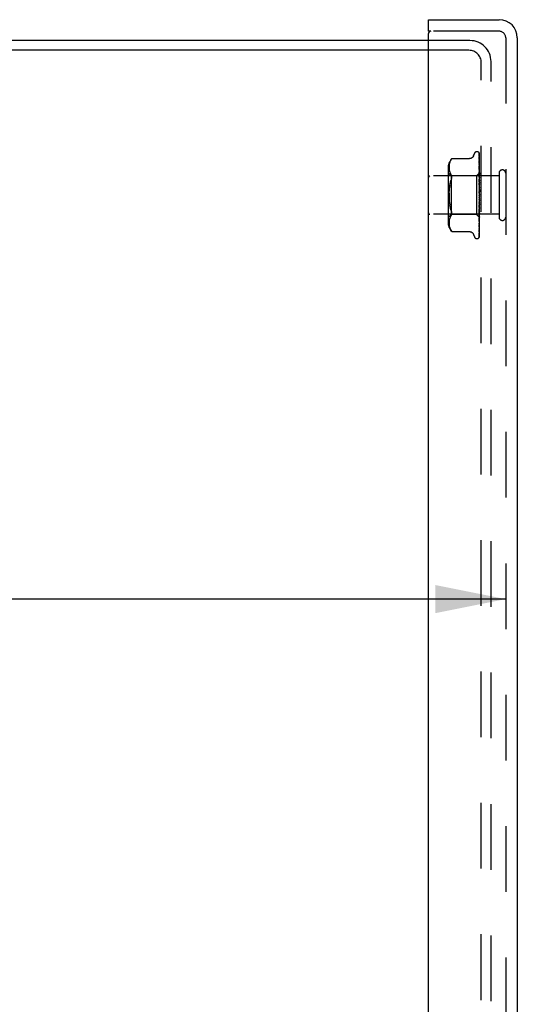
# Model space of a CAD drawing. Header units: inches. Extents: x 0 to 77.3, y 0 to 50.
# Tile 13 of 48: x 10.1 to 13.3, y 25.9 to 32.3. Entities that reach past the tile are written whole.
import ezdxf

# ---------------------------------------------------------------- set-up
doc = ezdxf.new("R2010")
doc.units = ezdxf.units.IN
doc.header["$LTSCALE"] = 4.25
doc.header["$MEASUREMENT"] = 0
doc.linetypes.add('HIDDEN', pattern=[0.2, 0.1, -0.1])
doc.layers.get('0').update_dxf_attribs({"linetype": 'CONTINUOUS'})
for name, color, linetype in [('DEFAULT_2', 8, 'HIDDEN'), ('DIMENSIONS', 7, 'CONTINUOUS'), ('FRONT_COVER', 7, 'CONTINUOUS')]:
    doc.layers.add(name, color=color, linetype=linetype)
doc.styles.get("Standard").update_dxf_attribs({"font": 'arial.ttf'})
doc.dimstyles.new('DIMSTYLE_1', dxfattribs={"dimtxt": 0.340909, "dimasz": 0.454545, "dimexe": 0.09, "dimexo": 0.07, "dimgap": 0.0375, "dimtad": 0, "dimtih": 1, "dimtoh": 1, "dimzin": 4, "dimdsep": 46, "dimtxsty": 'Standard', "dimblk": '_FILLED', "dimblk1": '_FILLED', "dimblk2": '_FILLED', "dimcen": 0.09, "dimadec": 3, "dimazin": 1, "dimtfac": 1, "dimtdec": 3, "dimtofl": 0, "dimtmove": 0, "dimatfit": 3, "dimldrblk": '_FILLED', "dimfxl": 0, "dimtolj": 1, "dimtzin": 4, "dimarcsym": 0})

# ---------------------------------------------------------------- blocks, each defined once
blk = doc.blocks.new('_FILLED')
at = {"color": 0, "linetype": 'ByBlock'}
blk.add_solid([(0, 0), (-1, 0.2), (-1, -0.2)], dxfattribs=at)
blk = doc.blocks.new('*D17')
at = {"layer": 'DIMENSIONS', "color": 2, "linetype": 'Continuous'}
for p, q in [((2.6471, 28.5209), (6.1732, 28.5209)), ((13.2391, 28.5209), (9.7129, 28.5209))]:
    blk.add_line(p, q, dxfattribs=at)
at = {"layer": 'DIMENSIONS', "color": 2, "linetype": 'Continuous', "xscale": 0.4545454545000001, "yscale": 0.4545454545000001, "zscale": 0.4545454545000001, "rotation": 180}
blk.add_blockref('_FILLED', (2.6471, 28.5209), dxfattribs=at)
at = {"layer": 'DIMENSIONS', "color": 2, "linetype": 'Continuous', "xscale": 0.4545454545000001, "yscale": 0.4545454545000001, "zscale": 0.4545454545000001}
blk.add_blockref('_FILLED', (13.2391, 28.5209), dxfattribs=at)
at = {"layer": 'DIMENSIONS', "color": 2, "linetype": 'Continuous', "insert": (7.9431, 28.6914), "char_height": 0.340909, "width": 3.198716, "attachment_point": 2, "line_spacing_factor": 0.9}
blk.add_mtext('10.59 USABLE\\PDEPTH', dxfattribs=at)

msp = doc.modelspace()

# ---------------------------------------------------------------- linework, layer by layer
at = {"color": 3, "linetype": 'Continuous'}
for p, q in [((12.739062, 32.134092), (3.261062, 32.134092)), ((12.739062, 32.071092), (3.287062, 32.071092))]:
    msp.add_line(p, q, dxfattribs=at)
at = {"layer": 'DEFAULT_2', "color": 8, "linetype": 'HIDDEN'}
for p, q in [((13.008062, 32.134092), (12.739062, 32.134092)), ((13.001062, 32.071092), (12.739062, 32.071092)), ((13.081062, 18.277092), (13.081062, 31.991092)), ((13.144062, 18.270092), (13.144062, 31.998092))]:
    msp.add_line(p, q, dxfattribs=at)
for centre, radius in [((13.008062, 31.998092), 0.136), ((13.001062, 31.991092), 0.08)]:
    msp.add_arc(centre, radius, 0, 90, dxfattribs=at)
at = {"layer": 'FRONT_COVER', "color": 7, "linetype": 'Continuous'}
for p, q in [((12.739062, 32.194092), (12.739062, 32.269092)), ((12.754062, 32.194092), (12.739062, 32.194092))]:
    msp.add_line(p, q, dxfattribs=at)
at = {"layer": 'FRONT_COVER', "color": 3, "linetype": 'Continuous'}
for p, q in [((12.739062, 32.269092), (13.197062, 32.269092)), ((12.739062, 18.089092), (12.739062, 32.179092)), ((13.314062, 32.152092), (13.314062, 18.116092))]:
    msp.add_line(p, q, dxfattribs=at)
at = {"layer": 'FRONT_COVER', "color": 8, "linetype": 'HIDDEN'}
for p, q in [((13.197062, 32.194092), (12.754062, 32.194092)), ((13.239062, 32.152092), (13.239062, 18.116092)), ((13.031429, 31.389334), (13.036904, 31.404376)), ((13.052566, 31.415342), (13.053395, 31.415342)), ((13.064234, 31.411148), (13.06431, 31.41105)), ((13.066419, 31.4065), (13.067419, 31.337664)), ((13.066419, 31.403434), (13.067728, 31.314249)), ((13.069062, 31.129517), (13.069062, 31.404357)), ((12.875322, 31.339997), (12.874196, 31.334516)), ((12.876824, 31.345419), (12.875301, 31.339909)), ((12.878788, 31.350835), (12.876802, 31.34535)), ((12.881263, 31.35616), (12.878768, 31.350787)), ((12.884334, 31.361281), (12.881249, 31.356133)), ((12.884326, 31.361269), (12.887973, 31.366235)), ((12.890469, 31.369114), (12.891076, 31.369783)), ((12.891411, 31.370143), (12.890878, 31.369567)), ((12.891411, 31.370143), (13.00393, 31.370143)), ((13.066408, 31.358074), (13.06642, 31.357903)), ((13.066419, 31.399713), (13.067419, 31.33243)), ((13.066419, 31.390627), (13.06742, 31.326118)), ((13.066419, 31.368539), (13.067094, 31.329047)), ((13.066419, 31.357908), (13.067729, 31.283041)), ((12.867038, 31.313685), (12.867038, 30.9545)), ((12.887038, 31.259342), (12.867038, 31.279342)), ((12.872639, 31.319279), (12.872559, 31.314316)), ((12.872559, 31.314415), (12.872645, 31.309533)), ((12.872927, 31.324237), (12.872635, 31.31917)), ((12.872642, 31.309616), (12.872933, 31.304711)), ((12.87343, 31.329368), (12.872918, 31.324122)), ((12.872928, 31.304777), (12.873417, 31.299735)), ((12.873411, 31.299783), (12.874181, 31.294597)), ((12.874214, 31.33462), (12.873416, 31.329255)), ((12.874176, 31.294629), (12.875287, 31.289191)), ((12.875279, 31.289219), (12.8768, 31.283684)), ((12.876791, 31.283714), (12.878806, 31.278166)), ((12.878793, 31.278197), (12.881317, 31.272766)), ((13.069062, 31.278343), (13.050061, 31.259342)), ((13.066501, 31.337592), (13.06642, 31.337978)), ((13.06642, 31.337967), (13.067094, 31.303753)), ((13.06642, 31.324396), (13.067729, 31.260482)), ((13.066427, 31.324306), (13.06642, 31.324391)), ((13.06642, 31.300009), (13.067095, 31.27231)), ((13.066421, 31.283986), (13.067421, 31.245387)), ((13.066436, 31.283752), (13.066421, 31.283983)), ((13.067204, 31.275948), (13.066436, 31.283745)), ((13.067094, 31.329047), (13.067729, 31.291303)), ((13.067094, 31.303753), (13.067729, 31.27103)), ((13.068051, 31.267117), (13.067204, 31.275948)), ((13.067419, 31.337664), (13.068276, 31.277407)), ((13.067419, 31.33243), (13.068276, 31.273572)), ((13.067728, 31.314249), (13.068276, 31.276056)), ((13.067729, 31.291303), (13.068276, 31.258175)), ((13.067729, 31.283041), (13.068276, 31.251077)), ((13.068275, 31.277406), (13.068299, 31.277405)), ((13.068275, 31.276056), (13.068299, 31.276158)), ((13.069062, 31.299406), (13.068449, 31.305557)), ((13.196062, 31.276092), (13.196062, 30.992092)), ((13.196062, 31.258092), (12.749062, 31.258092)), ((12.881302, 31.272794), (12.884377, 31.267662)), ((12.884368, 31.267679), (12.887973, 31.262793)), ((12.887038, 31.259342), (12.887038, 31.008842)), ((13.050061, 31.259342), (12.887038, 31.259342)), ((13.050061, 31.259342), (13.050061, 31.008842)), ((13.066422, 31.256021), (13.067097, 31.23584)), ((13.06644, 31.237846), (13.066423, 31.238133)), ((13.066423, 31.238117), (13.068279, 31.187472)), ((13.067638, 31.224663), (13.066441, 31.237842)), ((13.067095, 31.27231), (13.06773, 31.24579)), ((13.067097, 31.23584), (13.067731, 31.216483)), ((13.067421, 31.245387), (13.068277, 31.211773)), ((13.069062, 31.208579), (13.067638, 31.224663)), ((13.067729, 31.27103), (13.068276, 31.242288)), ((13.067729, 31.260482), (13.068276, 31.233226)), ((13.06773, 31.24579), (13.068277, 31.222474)), ((13.067731, 31.216483), (13.068278, 31.199435)), ((13.069062, 31.256188), (13.068051, 31.267117)), ((13.068275, 31.273571), (13.068299, 31.273472)), ((13.068275, 31.269567), (13.068299, 31.269776)), ((13.068275, 31.264688), (13.068299, 31.264501)), ((13.068275, 31.258175), (13.068299, 31.25849)), ((13.068276, 31.251077), (13.068299, 31.250818)), ((13.068276, 31.233225), (13.068299, 31.232915)), ((13.068276, 31.222474), (13.068299, 31.223002)), ((13.068277, 31.242288), (13.068299, 31.242709)), ((13.068277, 31.211773), (13.068299, 31.211441)), ((13.068679, 31.26097), (13.068299, 31.258491)), ((13.068679, 31.248492), (13.068299, 31.250818)), ((13.069062, 31.248883), (13.068299, 31.242709)), ((13.069062, 31.226814), (13.068299, 31.232915)), ((13.069062, 31.230276), (13.068299, 31.223002)), ((13.069062, 31.263341), (13.068679, 31.26097)), ((13.069062, 31.246051), (13.068679, 31.248492)), ((12.875352, 31.185269), (12.877015, 31.197089)), ((12.877013, 31.197076), (12.87913, 31.208338)), ((13.066429, 31.207528), (13.067103, 31.195599)), ((13.066433, 31.188352), (13.066443, 31.188226)), ((13.066433, 31.188352), (13.068289, 31.161107)), ((13.066443, 31.18823), (13.069062, 31.158298)), ((13.067103, 31.195599), (13.067737, 31.184108)), ((13.067737, 31.184108), (13.068284, 31.173949)), ((13.068278, 31.199435), (13.068299, 31.200081)), ((13.068279, 31.187472), (13.068299, 31.187172)), ((13.068289, 31.161106), (13.068299, 31.160984)), ((13.069062, 31.204225), (13.068299, 31.211441)), ((13.069062, 31.208192), (13.068299, 31.200081)), ((13.069062, 31.179102), (13.068299, 31.187172)), ((13.069062, 31.183431), (13.068299, 31.174775)), ((13.069062, 31.152351), (13.068299, 31.160983)), ((13.069062, 31.156886), (13.068299, 31.147999)), ((13.068282, 31.09368), (13.066426, 31.054558)), ((13.067117, 31.09376), (13.066444, 31.086147)), ((13.067051, 31.061628), (13.069062, 31.084529)), ((13.06775, 31.101139), (13.067117, 31.09376)), ((13.068295, 31.107694), (13.06775, 31.101139)), ((13.068282, 31.09368), (13.068299, 31.093925)), ((13.069062, 31.124941), (13.068299, 31.133823)), ((13.069062, 31.129517), (13.068299, 31.12072)), ((13.069062, 31.097862), (13.068299, 31.106673)), ((13.069062, 31.102314), (13.068299, 31.093925)), ((13.069062, 30.864428), (13.069062, 31.124941)), ((12.87913, 31.059847), (12.877013, 31.071108)), ((13.068278, 31.068256), (13.066421, 31.006548)), ((13.067098, 31.052073), (13.066424, 31.035944)), ((13.066426, 31.054548), (13.066442, 31.054792)), ((13.068277, 31.04528), (13.067095, 30.992702)), ((13.06773, 31.036601), (13.067096, 31.013558)), ((13.067733, 31.067568), (13.067098, 31.052073)), ((13.068276, 31.02554), (13.06742, 30.979189)), ((13.067637, 31.019595), (13.068455, 31.02855)), ((13.068276, 31.035354), (13.067729, 31.009206)), ((13.068277, 31.056874), (13.06773, 31.036601)), ((13.06828, 31.081234), (13.067733, 31.067568)), ((13.068276, 31.04528), (13.068299, 31.045605)), ((13.068276, 31.035354), (13.068299, 31.03488)), ((13.068276, 31.02554), (13.068299, 31.025827)), ((13.068277, 31.068256), (13.068299, 31.068581)), ((13.068277, 31.056875), (13.068299, 31.056291)), ((13.068279, 31.081234), (13.068299, 31.080514)), ((13.069062, 31.072092), (13.068299, 31.080514)), ((13.069062, 31.076259), (13.068299, 31.068581)), ((13.069062, 31.048563), (13.068299, 31.056291)), ((13.069062, 31.052295), (13.068299, 31.045605)), ((13.069062, 31.028125), (13.068299, 31.03488)), ((13.069062, 31.031287), (13.068299, 31.025827)), ((13.068455, 31.02855), (13.069062, 31.035356)), ((13.196062, 31.010092), (12.749062, 31.010092)), ((12.887038, 31.008842), (12.867038, 30.988842)), ((12.872645, 30.958652), (12.872559, 30.95377)), ((12.872933, 30.963474), (12.872642, 30.958568)), ((12.873411, 30.968402), (12.874176, 30.973556)), ((12.875287, 30.978994), (12.874176, 30.973556)), ((12.8768, 30.9845), (12.875279, 30.978965)), ((12.878806, 30.990018), (12.876791, 30.984471)), ((12.881317, 30.995418), (12.878793, 30.989988)), ((12.884377, 31.000523), (12.881302, 30.99539)), ((12.884368, 31.000506), (12.887973, 31.005391)), ((13.050061, 31.008842), (12.887038, 31.008842)), ((12.89128, 31.013657), (12.890884, 31.011371)), ((13.068865, 30.990039), (13.050061, 31.008842)), ((13.067095, 30.992702), (13.06642, 30.963216)), ((13.067095, 30.97945), (13.06642, 30.948352)), ((13.06742, 30.979189), (13.06642, 30.926089)), ((13.067096, 31.013558), (13.066421, 30.989509)), ((13.066421, 30.963221), (13.066432, 30.963391)), ((13.066422, 31.006544), (13.066438, 31.006815)), ((13.066433, 30.963399), (13.067201, 30.970781)), ((13.066439, 31.006821), (13.067637, 31.019595)), ((13.067729, 31.009206), (13.067095, 30.97945)), ((13.068276, 30.992051), (13.067419, 30.932222)), ((13.068276, 31.017423), (13.06742, 30.969045)), ((13.068276, 31.009737), (13.06742, 30.956931)), ((13.068276, 30.994741), (13.06742, 30.936462)), ((13.068275, 31.003722), (13.068299, 31.00346)), ((13.068275, 30.99844), (13.068299, 30.998584)), ((13.068275, 30.994741), (13.068299, 30.994586)), ((13.068275, 30.992052), (13.068299, 30.992103)), ((13.068275, 30.990804), (13.068299, 30.990754)), ((13.068276, 31.017424), (13.068299, 31.017055)), ((13.068276, 31.009737), (13.068282, 31.009843)), ((13.068282, 31.009843), (13.068299, 31.009963)), ((13.068679, 31.014236), (13.068299, 31.017055)), ((13.068552, 31.011253), (13.068299, 31.009963)), ((13.068452, 30.983316), (13.069062, 30.989737)), ((13.068807, 31.012597), (13.068552, 31.011253)), ((13.069062, 31.011517), (13.068679, 31.014236)), ((13.069062, 31.013994), (13.068807, 31.012597)), ((13.069062, 30.989859), (13.068864, 30.990039)), ((12.872559, 30.953868), (12.872639, 30.948905)), ((12.872635, 30.949014), (12.872927, 30.943947)), ((12.872918, 30.944062), (12.87343, 30.938817)), ((12.873416, 30.938929), (12.874214, 30.933564)), ((12.874196, 30.933668), (12.875322, 30.928187)), ((12.875301, 30.928276), (12.876824, 30.922765)), ((12.876802, 30.922835), (12.878788, 30.917349)), ((12.878768, 30.917397), (12.881263, 30.912024)), ((12.881249, 30.912052), (12.884334, 30.906903)), ((12.884326, 30.906915), (12.887973, 30.901949)), ((12.887973, 30.901949), (12.884334, 30.906903)), ((12.889019, 30.900721), (12.887973, 30.901949)), ((12.890555, 30.89897), (12.889879, 30.899729)), ((12.891411, 30.898042), (12.891324, 30.898139)), ((12.891411, 30.898042), (13.003935, 30.898042)), ((13.06642, 30.896499), (13.066392, 30.896146)), ((13.06642, 30.913931), (13.066417, 30.913858)), ((13.06742, 30.956931), (13.066419, 30.896494)), ((13.06742, 30.936462), (13.066419, 30.869957)), ((13.067419, 30.932222), (13.066419, 30.863853)), ((13.06642, 30.926088), (13.066419, 30.926066)), ((13.06642, 30.926075), (13.067191, 30.932438)), ((13.031429, 30.878851), (13.036904, 30.863808)), ((13.052566, 30.852842), (13.053395, 30.852842)), ((13.065986, 30.86172), (13.065941, 30.861614))]:
    msp.add_line(p, q, dxfattribs=at)
for points in [[(13.069062, 31.404357), (13.068531, 31.405646), (13.067942, 31.406799), (13.067315, 31.407823), (13.066683, 31.408708), (13.066073, 31.409455), (13.065515, 31.410061), (13.065038, 31.410526), (13.064661, 31.410859), (13.064408, 31.411059), (13.064268, 31.41115), (13.064234, 31.411148)], [(13.065202, 31.4101), (13.065277, 31.409999), (13.065479, 31.409698), (13.065692, 31.409332), (13.0659, 31.408903), (13.066087, 31.40842), (13.066242, 31.407894), (13.066352, 31.407332), (13.066411, 31.406746), (13.06642, 31.406496)], [(13.069062, 31.400932), (13.068625, 31.402583), (13.068163, 31.404074), (13.067661, 31.405471), (13.067112, 31.406793), (13.066495, 31.408055), (13.065782, 31.409268), (13.065205, 31.410094)], [(13.066092, 31.405478), (13.065927, 31.405724), (13.065828, 31.405876), (13.065806, 31.40591), (13.065851, 31.405831), (13.065946, 31.405636), (13.066074, 31.405326), (13.066212, 31.4049), (13.066329, 31.404387), (13.066402, 31.40382), (13.06642, 31.403432)], [(13.069062, 31.399828), (13.068922, 31.400216), (13.068648, 31.400908), (13.068357, 31.401569), (13.068055, 31.402196), (13.067746, 31.402789), (13.067437, 31.403346), (13.067132, 31.403865), (13.066836, 31.404344), (13.066559, 31.404776), (13.066306, 31.405159), (13.066092, 31.405478)], [(12.890473, 31.36912), (12.889954, 31.368541), (12.889356, 31.367859), (12.887973, 31.366235)], [(12.889095, 31.367559), (12.889606, 31.368146), (12.89007, 31.368669)], [(12.891266, 31.369987), (12.891377, 31.370105), (12.891411, 31.370143)], [(13.031429, 31.389334), (13.030708, 31.387542), (13.029915, 31.385887), (13.028993, 31.384241), (13.027943, 31.382623), (13.026762, 31.381046), (13.025452, 31.379528), (13.024011, 31.378074), (13.022437, 31.376693), (13.020728, 31.375401), (13.018883, 31.374214), (13.016904, 31.373145), (13.014798, 31.372209), (13.012569, 31.371423), (13.010226, 31.370811), (13.007774, 31.370386), (13.005218, 31.370168), (13.00402, 31.370143)], [(13.069062, 31.388319), (13.068767, 31.390003), (13.068363, 31.392122), (13.067941, 31.394166), (13.067501, 31.396136), (13.067043, 31.398033), (13.066566, 31.39985), (13.066217, 31.401092)], [(13.066219, 31.40109), (13.066282, 31.400852), (13.066379, 31.400309), (13.06642, 31.399708)], [(13.066261, 31.39173), (13.066245, 31.391766), (13.066247, 31.391761), (13.06629, 31.39162), (13.066353, 31.391339), (13.066406, 31.390926), (13.06642, 31.390627)], [(13.067069, 31.390178), (13.066586, 31.391083), (13.066414, 31.391416), (13.066299, 31.391649), (13.066261, 31.39173)], [(13.069062, 31.366666), (13.06881, 31.368552), (13.068418, 31.37133), (13.068009, 31.374076), (13.067585, 31.376781), (13.067147, 31.379448), (13.066694, 31.382068), (13.066364, 31.383898)], [(13.066365, 31.383902), (13.066399, 31.383663), (13.06642, 31.383313)], [(13.066486, 31.368599), (13.066444, 31.368716), (13.066395, 31.368869), (13.06639, 31.368883), (13.066409, 31.368748), (13.06642, 31.368541)], [(13.069062, 31.336677), (13.068828, 31.338786), (13.068439, 31.342153), (13.068034, 31.345533), (13.067615, 31.348914), (13.067182, 31.352297), (13.066734, 31.355675), (13.066409, 31.358064)], [(13.066419, 31.383319), (13.067728, 31.300205), (13.068021, 31.281292), (13.068276, 31.264688)], [(13.067573, 31.36622), (13.066972, 31.367487), (13.066733, 31.368008), (13.066555, 31.368425), (13.066486, 31.368599)], [(13.069062, 31.385772), (13.068842, 31.386385), (13.068558, 31.3871), (13.06826, 31.387788), (13.067955, 31.388441), (13.06765, 31.389061), (13.067352, 31.389643), (13.067069, 31.390178)], [(13.069062, 31.362693), (13.068987, 31.362908), (13.068644, 31.363813), (13.068283, 31.364674), (13.067922, 31.365478), (13.067573, 31.36622)], [(13.068232, 31.295068), (13.067575, 31.296499), (13.067272, 31.297183), (13.067002, 31.297833), (13.066776, 31.298442), (13.066605, 31.298982), (13.066493, 31.299438), (13.066437, 31.299789), (13.066421, 31.300013)], [(13.068449, 31.305557), (13.068046, 31.309459), (13.067628, 31.313406), (13.067197, 31.317395), (13.066427, 31.324298)], [(13.067473, 31.335163), (13.067172, 31.335837), (13.066909, 31.336452), (13.066694, 31.337002), (13.066543, 31.337449), (13.066501, 31.337592)], [(13.06742, 31.326118), (13.068021, 31.28655), (13.068276, 31.269568)], [(13.069062, 31.331427), (13.068843, 31.332016), (13.068497, 31.33287), (13.068145, 31.333682), (13.067473, 31.335163)], [(13.069062, 31.293111), (13.068888, 31.293554), (13.068565, 31.294321), (13.068232, 31.295068)], [(13.069062, 31.2783), (13.068789, 31.278012), (13.068573, 31.277779), (13.068413, 31.277599), (13.068314, 31.277475), (13.068276, 31.27741), (13.068275, 31.277406)], [(13.069062, 31.276362), (13.068789, 31.276183), (13.068573, 31.276062), (13.068413, 31.275999), (13.068314, 31.275994), (13.068276, 31.276047), (13.068275, 31.276056)], [(13.069062, 31.27789), (13.06887, 31.277506), (13.068679, 31.277089), (13.068488, 31.276639), (13.068299, 31.276158)], [(13.069062, 31.277454), (13.06887, 31.277492), (13.068679, 31.277497), (13.068488, 31.277467), (13.068299, 31.277405)], [(12.879125, 31.20832), (12.881668, 31.2189), (12.884614, 31.228614)], [(12.887973, 31.237534), (12.88461, 31.228601), (12.881663, 31.21888)], [(12.887973, 31.237534), (12.889236, 31.240827), (12.890208, 31.243948), (12.890884, 31.246849), (12.89128, 31.249567), (12.891414, 31.252117), (12.89128, 31.254527), (12.890884, 31.256813), (12.890208, 31.258968), (12.889236, 31.260985), (12.887973, 31.262793)], [(13.069062, 31.24915), (13.068702, 31.249957), (13.068356, 31.250679), (13.068002, 31.251397), (13.067654, 31.252116), (13.067323, 31.252834), (13.067026, 31.253547), (13.066779, 31.254231), (13.066594, 31.254872), (13.066479, 31.255444), (13.066427, 31.255923), (13.066422, 31.256031)], [(13.069062, 31.275026), (13.068789, 31.274639), (13.068573, 31.274302), (13.068413, 31.274011), (13.068314, 31.273773), (13.068276, 31.273594), (13.068275, 31.273571)], [(13.069062, 31.269282), (13.068789, 31.269219), (13.068573, 31.269215), (13.068413, 31.269271), (13.068314, 31.269385), (13.068275, 31.269567)], [(13.069062, 31.266659), (13.068789, 31.266187), (13.068573, 31.265757), (13.068413, 31.265367), (13.068314, 31.265024), (13.068276, 31.264736), (13.068275, 31.264688)], [(13.069062, 31.257315), (13.068789, 31.25737), (13.068573, 31.257484), (13.068413, 31.257657), (13.068314, 31.257885), (13.068275, 31.258175)], [(13.069062, 31.2535), (13.068789, 31.25296), (13.068573, 31.252454), (13.068413, 31.251978), (13.068314, 31.251541), (13.068276, 31.251156), (13.068276, 31.251077)], [(13.069062, 31.236026), (13.068789, 31.235437), (13.068573, 31.234873), (13.068413, 31.234328), (13.068314, 31.233814), (13.068276, 31.233345), (13.068276, 31.233225)], [(13.069062, 31.220615), (13.068789, 31.220896), (13.068573, 31.221228), (13.068413, 31.221613), (13.068314, 31.222041), (13.068276, 31.222474)], [(13.069062, 31.214867), (13.068789, 31.214252), (13.068573, 31.21365), (13.068413, 31.213055), (13.068314, 31.212483), (13.068276, 31.211947), (13.068277, 31.211773)], [(13.069062, 31.240895), (13.068788, 31.241069), (13.068571, 31.241295), (13.068413, 31.241575), (13.068315, 31.241905), (13.068277, 31.242288)], [(13.069062, 31.271837), (13.06887, 31.272296), (13.068679, 31.272722), (13.068488, 31.273114), (13.068299, 31.273472)], [(13.069062, 31.273128), (13.06887, 31.272335), (13.068679, 31.271513), (13.068488, 31.270659), (13.068299, 31.269776)], [(13.069062, 31.261242), (13.06887, 31.262105), (13.068679, 31.262936), (13.068488, 31.263735), (13.068299, 31.264501)], [(12.875351, 31.082922), (12.874099, 31.095223), (12.87323, 31.107934), (12.872726, 31.120922), (12.872554, 31.134087), (12.872726, 31.147253), (12.87323, 31.160245), (12.874099, 31.172962)], [(12.877013, 31.197076), (12.875351, 31.185262), (12.874099, 31.172961), (12.87323, 31.160251)], [(13.0683, 31.191311), (13.06827, 31.191519), (13.068197, 31.191668), (13.06808, 31.191757), (13.067925, 31.191782), (13.067737, 31.191739), (13.067527, 31.191625), (13.067306, 31.191442), (13.067084, 31.191182), (13.066874, 31.19084), (13.06669, 31.19042), (13.066544, 31.189925), (13.066452, 31.189379), (13.066419, 31.188812), (13.066433, 31.188352)], [(13.067986, 31.203136), (13.06767, 31.203717), (13.06736, 31.204329), (13.067068, 31.20498), (13.066813, 31.205657), (13.066608, 31.206359), (13.066478, 31.20704), (13.066428, 31.207552)], [(13.06829, 31.152123), (13.068122, 31.152345), (13.067939, 31.152595), (13.06774, 31.15288), (13.067526, 31.153211), (13.067299, 31.1536), (13.067067, 31.154058), (13.066845, 31.154586), (13.066648, 31.155192), (13.066531, 31.155698)], [(13.066557, 31.155563), (13.066873, 31.15406), (13.067207, 31.152429), (13.067526, 31.150833), (13.067831, 31.149268), (13.068122, 31.147731), (13.068374, 31.146362)], [(13.069062, 31.201174), (13.068918, 31.201457), (13.068614, 31.202022), (13.067986, 31.203136)], [(13.069062, 31.190789), (13.068789, 31.190169), (13.068573, 31.189551), (13.068413, 31.188929), (13.068314, 31.188319), (13.068276, 31.187735), (13.068279, 31.187472)], [(13.068283, 31.173949), (13.068276, 31.174177), (13.068299, 31.174775)], [(13.069062, 31.164662), (13.068789, 31.164059), (13.068573, 31.163447), (13.068413, 31.162821), (13.068314, 31.162194), (13.068276, 31.161584), (13.068289, 31.161106)], [(13.069062, 31.197208), (13.068789, 31.197589), (13.068573, 31.198013), (13.068413, 31.198485), (13.068314, 31.198992), (13.068278, 31.199435)], [(13.069062, 31.171519), (13.068789, 31.171986), (13.068573, 31.172488), (13.068413, 31.17303), (13.068314, 31.173597), (13.068283, 31.173949)], [(13.069062, 31.151047), (13.068925, 31.151257), (13.068751, 31.151508), (13.068595, 31.151719), (13.06829, 31.152123)], [(12.872726, 31.147263), (12.872554, 31.134097), (12.872726, 31.120931), (12.87323, 31.107939), (12.874099, 31.095223), (12.875352, 31.082916), (12.877015, 31.071096)], [(13.06644, 31.086093), (13.066533, 31.086784), (13.066701, 31.08747), (13.066931, 31.088142), (13.067198, 31.08876), (13.067485, 31.089326), (13.067777, 31.089838), (13.068065, 31.090311), (13.068628, 31.091202)], [(13.068375, 31.146362), (13.068314, 31.146775), (13.068276, 31.147383), (13.068299, 31.147999)], [(13.069062, 31.13743), (13.068789, 31.136866), (13.068573, 31.136283), (13.068413, 31.135674), (13.068314, 31.135054), (13.068276, 31.13444), (13.068299, 31.133823)], [(13.069062, 31.117062), (13.068789, 31.117647), (13.068573, 31.118248), (13.068413, 31.118868), (13.068314, 31.119494), (13.068276, 31.120109), (13.068299, 31.12072)], [(13.068295, 31.107694), (13.068276, 31.107283), (13.068299, 31.106673)], [(13.069062, 31.090261), (13.068789, 31.090875), (13.068573, 31.091493), (13.068413, 31.09212), (13.068314, 31.09274), (13.068276, 31.09334), (13.068282, 31.09368)], [(13.069062, 31.110077), (13.068789, 31.109573), (13.068573, 31.109039), (13.068413, 31.10847), (13.068314, 31.10788), (13.068295, 31.107694)], [(13.069062, 31.144478), (13.068789, 31.145014), (13.068573, 31.145575), (13.068413, 31.146167), (13.068375, 31.146362)], [(13.068628, 31.091202), (13.068904, 31.091658), (13.069062, 31.091934)], [(12.887973, 31.03065), (12.88461, 31.039583), (12.881663, 31.049304), (12.879125, 31.059865)], [(12.87913, 31.059847), (12.881668, 31.049284), (12.884614, 31.03957), (12.887973, 31.03065)], [(12.89128, 31.013657), (12.891414, 31.016067), (12.89128, 31.018618), (12.890884, 31.021336), (12.890208, 31.024236), (12.889236, 31.027357), (12.887973, 31.03065)], [(13.066424, 31.03593), (13.066428, 31.036), (13.06649, 31.036582), (13.066628, 31.037245), (13.066841, 31.037949), (13.067107, 31.038648), (13.067411, 31.039338), (13.067734, 31.040002), (13.068065, 31.040646), (13.068395, 31.041278), (13.068717, 31.041909), (13.069026, 31.042552), (13.069062, 31.042631)], [(13.066443, 31.054809), (13.066604, 31.056618), (13.067051, 31.061628)], [(13.069062, 31.065044), (13.068789, 31.065664), (13.068573, 31.066277), (13.068413, 31.066888), (13.068314, 31.067482), (13.068276, 31.068044), (13.068277, 31.068256)], [(13.069062, 31.042322), (13.068789, 31.042927), (13.068573, 31.043513), (13.068413, 31.044085), (13.068314, 31.04463), (13.068276, 31.045135), (13.068276, 31.04528)], [(13.069062, 31.03699), (13.068789, 31.036762), (13.068573, 31.036482), (13.068413, 31.036146), (13.068314, 31.035763), (13.068276, 31.035354)], [(13.069062, 31.022918), (13.068789, 31.023485), (13.068573, 31.024022), (13.068413, 31.024535), (13.068314, 31.025012), (13.068276, 31.025442), (13.068276, 31.02554)], [(13.069062, 31.058933), (13.068789, 31.0586), (13.068573, 31.058221), (13.068413, 31.05779), (13.068314, 31.05732), (13.068277, 31.056875)], [(13.069062, 31.083592), (13.068789, 31.083166), (13.068573, 31.082701), (13.068413, 31.082192), (13.068314, 31.081652), (13.068279, 31.081234)], [(12.874181, 30.973588), (12.873417, 30.968449), (12.872928, 30.963407)], [(12.887973, 31.005391), (12.889236, 31.007199), (12.890208, 31.009217), (12.890884, 31.011371)], [(13.068276, 31.003722), (13.067094, 30.92909), (13.06675, 30.907815), (13.066419, 30.887483)], [(13.068276, 30.998439), (13.067094, 30.919583), (13.06675, 30.89705), (13.066419, 30.875497)], [(13.068276, 30.990803), (13.067094, 30.908137), (13.06675, 30.884543), (13.066419, 30.861984)], [(13.06742, 30.969045), (13.06675, 30.932021), (13.066419, 30.913932)], [(13.066422, 30.989506), (13.066447, 30.989838), (13.066531, 30.990334), (13.066689, 30.990935), (13.066919, 30.991611), (13.06721, 30.992341), (13.067543, 30.993098), (13.067904, 30.993873), (13.068275, 30.99466), (13.068643, 30.995459), (13.068995, 30.996278), (13.069062, 30.996445)], [(13.067201, 30.970781), (13.067632, 30.975023), (13.068452, 30.983316)], [(13.069062, 31.004298), (13.068789, 31.004302), (13.068573, 31.004247), (13.068413, 31.004132), (13.068314, 31.00396), (13.068275, 31.003722)], [(13.069062, 30.99672), (13.068789, 30.997151), (13.068573, 30.997536), (13.068413, 30.997879), (13.068314, 30.99817), (13.068276, 30.998405), (13.068275, 30.99844)], [(13.069062, 30.994732), (13.068789, 30.994853), (13.068573, 30.994915), (13.068413, 30.994919), (13.068314, 30.994865), (13.068275, 30.994741)], [(13.069062, 30.990873), (13.068789, 30.991212), (13.068573, 30.991498), (13.068413, 30.991735), (13.068314, 30.991916), (13.068276, 30.992039), (13.068275, 30.992052)], [(13.069062, 30.990202), (13.068789, 30.990436), (13.068573, 30.990614), (13.068413, 30.990736), (13.068314, 30.990801), (13.068276, 30.990807), (13.068275, 30.990804)], [(13.069062, 31.018556), (13.068789, 31.018442), (13.068573, 31.018272), (13.068413, 31.018042), (13.068314, 31.017759), (13.068276, 31.017424)], [(13.069062, 31.007532), (13.068808, 31.008002), (13.068602, 31.008441), (13.068444, 31.00885), (13.068337, 31.009223), (13.068283, 31.009553), (13.068276, 31.009737)], [(13.069062, 30.99934), (13.06887, 31.000327), (13.068679, 31.001342), (13.068488, 31.002387), (13.068299, 31.00346)], [(13.069062, 31.001042), (13.06887, 31.000378), (13.068679, 30.999747), (13.068488, 30.999149), (13.068299, 30.998584)], [(13.069062, 30.992032), (13.06887, 30.992623), (13.068679, 30.993246), (13.068488, 30.9939), (13.068299, 30.994586)], [(13.069062, 30.992899), (13.06887, 30.99265), (13.068679, 30.992434), (13.068488, 30.992252), (13.068299, 30.992103)], [(13.068864, 30.990039), (13.068679, 30.99024), (13.068488, 30.990481), (13.068299, 30.990754)], [(12.887973, 30.901949), (12.88902, 30.900719), (12.889881, 30.899728)], [(12.890557, 30.898969), (12.89104, 30.898443), (12.891324, 30.898139)], [(13.004021, 30.898042), (13.005219, 30.898017), (13.007775, 30.897798), (13.010227, 30.897373), (13.012569, 30.896761), (13.014799, 30.895976), (13.016904, 30.895039), (13.018883, 30.89397), (13.020728, 30.892783), (13.022438, 30.891491), (13.024012, 30.89011), (13.025452, 30.888656), (13.026762, 30.887138), (13.027944, 30.885561), (13.028993, 30.883943), (13.029915, 30.882297), (13.030708, 30.880642), (13.031429, 30.87885)], [(13.066392, 30.896154), (13.066719, 30.898271), (13.067168, 30.901281), (13.067603, 30.904317), (13.068024, 30.907372), (13.068431, 30.910446), (13.06882, 30.913531), (13.069062, 30.91553)], [(13.066417, 30.913858), (13.066416, 30.913836), (13.066413, 30.913804), (13.066434, 30.913902), (13.066499, 30.914126), (13.066622, 30.914473), (13.066807, 30.914932), (13.067045, 30.915479), (13.067316, 30.916074), (13.067943, 30.917434)], [(13.066421, 30.94835), (13.066433, 30.948496), (13.066481, 30.94877), (13.066583, 30.949167), (13.066747, 30.949668), (13.06697, 30.950253), (13.067237, 30.95089), (13.06754, 30.951574), (13.068204, 30.953038)], [(13.067191, 30.932438), (13.067623, 30.93614), (13.068041, 30.939819), (13.068445, 30.943476), (13.069062, 30.949311)], [(13.067943, 30.917434), (13.068285, 30.918202), (13.068637, 30.91904), (13.068979, 30.919931), (13.069062, 30.920166)], [(13.068204, 30.953038), (13.068545, 30.953819), (13.068877, 30.954629), (13.069062, 30.955116)], [(13.065378, 30.858652), (13.065323, 30.858576), (13.065293, 30.858537), (13.065335, 30.858588), (13.065618, 30.858931)], [(13.06642, 30.861987), (13.066411, 30.861731), (13.066363, 30.861229), (13.066282, 30.860769), (13.066175, 30.860345), (13.066045, 30.859948), (13.065896, 30.859579), (13.065728, 30.859231), (13.06556, 30.858933), (13.06542, 30.858713), (13.065378, 30.858652)], [(13.065618, 30.858931), (13.06583, 30.859193), (13.066077, 30.859506), (13.066348, 30.859863), (13.066638, 30.860263), (13.066941, 30.860703), (13.067252, 30.861181), (13.067565, 30.861696), (13.067877, 30.862246), (13.068184, 30.862831), (13.068481, 30.863449), (13.068763, 30.8641), (13.069025, 30.864779), (13.069062, 30.864883)], [(13.065983, 30.861713), (13.066355, 30.862642), (13.066861, 30.864036), (13.067338, 30.865505), (13.06779, 30.867047), (13.068218, 30.86866), (13.068624, 30.87035), (13.06901, 30.872143), (13.069062, 30.872402)], [(13.06642, 30.863858), (13.066379, 30.863235), (13.066272, 30.862617), (13.066118, 30.862071), (13.065986, 30.86172)], [(13.06642, 30.869958), (13.066395, 30.869507), (13.066322, 30.869015), (13.066228, 30.86863), (13.066141, 30.868368), (13.066088, 30.868238), (13.066079, 30.868219)], [(13.066079, 30.868219), (13.066081, 30.868223), (13.066126, 30.868308), (13.066223, 30.868481), (13.066372, 30.868739), (13.066787, 30.869446)], [(13.066315, 30.874592), (13.066651, 30.876126), (13.067111, 30.878343), (13.067555, 30.880626), (13.067984, 30.882967), (13.068398, 30.885366), (13.068794, 30.88782), (13.069062, 30.889596)], [(13.06642, 30.875502), (13.066374, 30.874904), (13.066318, 30.874596)], [(13.066343, 30.886815), (13.066337, 30.886795), (13.066349, 30.886829), (13.066421, 30.887007), (13.066565, 30.88733), (13.066774, 30.887766)], [(13.06642, 30.887482), (13.0664, 30.887148), (13.066362, 30.886898), (13.066343, 30.886815)], [(13.066459, 30.859153), (13.067305, 30.860385), (13.067946, 30.861559), (13.06849, 30.862793), (13.068967, 30.864127), (13.069062, 30.864428)], [(13.066774, 30.887766), (13.067324, 30.888869), (13.067638, 30.889506), (13.067964, 30.890188), (13.068293, 30.890912), (13.068613, 30.891671), (13.068919, 30.892463), (13.069062, 30.892869)], [(13.066787, 30.869446), (13.067032, 30.86987), (13.06729, 30.870329), (13.067557, 30.87082), (13.067828, 30.87134), (13.068098, 30.871887), (13.068365, 30.872461), (13.068623, 30.87306), (13.068869, 30.873682), (13.069062, 30.874217)]]:
    msp.add_lwpolyline(points, dxfattribs=at)
at = {"layer": 'FRONT_COVER', "color": 3, "linetype": 'Continuous'}
for centre, radius, start, end in [((13.197062, 32.152092), 0.117, 0, 90), ((12.754062, 32.179092), 0.015, 90, 180)]:
    msp.add_arc(centre, radius, start, end, dxfattribs=at)
at = {"layer": 'FRONT_COVER', "color": 8, "linetype": 'HIDDEN'}
for centre, radius, start, end in [((13.197062, 32.152092), 0.042, 0, 90), ((13.052566, 31.398676), 0.016667, 90, 160), ((13.053395, 31.398676), 0.016667, 19.9484407, 90), ((12.944616, 31.313685), 0.077578, 133.3007559, 180), ((13.217562, 31.276092), 0.0215, 0, 180), ((12.749062, 31.248092), 0.01, 90, 180), ((12.749062, 31.020092), 0.01, 180, 270), ((13.217562, 30.992092), 0.0215, 180, 360), ((12.944616, 30.9545), 0.077578, 180, 226.6992432), ((13.052566, 30.869509), 0.016667, 200, 270), ((13.053395, 30.869509), 0.016667, 270, 321.3781548)]:
    msp.add_arc(centre, radius, start, end, dxfattribs=at)

# ---------------------------------------------------------------- dimensions: what is measured, and where the dimension line sits
at = {"layer": 'DIMENSIONS', "color": 2, "linetype": 'Continuous'}
dim = msp.add_linear_dim(base=(2.647062, 28.520912), p1=(13.239062, 18.074092), p2=(2.647062, 29.476308), angle=180, text='<> USABLE\\PDEPTH', dimstyle='DIMSTYLE_1', dxfattribs=at)
dim.commit()
dim.dimension.update_dxf_attribs({"geometry": '*D17', "text_midpoint": (7.943062, 28.26523), "dimtype": 160})

doc.saveas('drawing.dxf')
